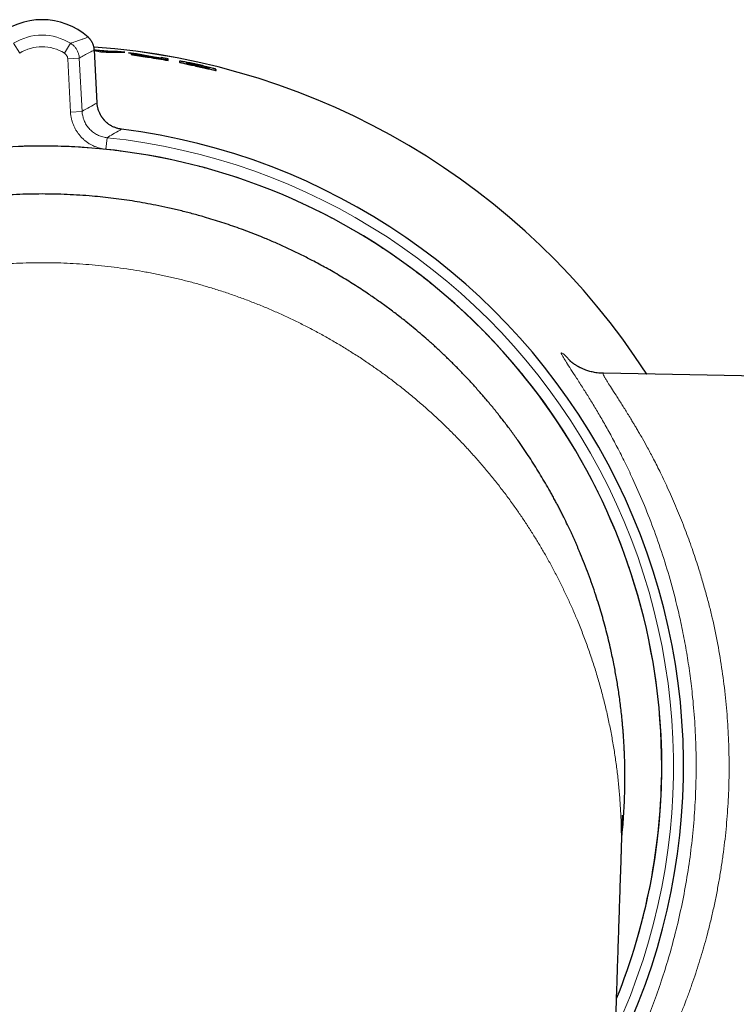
# Model space of a CAD drawing. Header units: millimetres. Extents: x 8 to 882, y 12 to 770.
# Tile 15 of 60: x 456 to 487, y 357 to 399. Entities that reach past the tile are written whole.
import ezdxf

# ---------------------------------------------------------------- set-up
doc = ezdxf.new("R2010")
doc.units = ezdxf.units.MM

msp = doc.modelspace()

# ---------------------------------------------------------------- linework, layer by layer
at = {"color": 252, "linetype": 'Continuous', "lineweight": 0}
for p, q in [((458.981, 398.445), (458.981, 398.445)), ((456.038, 397.76), (455.774, 398.184)), ((457.962, 397.76), (458.226, 398.184)), ((459.367, 395.619), (459.248, 397.889)), ((459.248, 397.889), (459.249, 397.889)), ((458.103, 397.521), (458.602, 397.547)), ((458.223, 395.23), (458.103, 397.521)), ((458.602, 397.547), (458.722, 395.256)), ((459.367, 395.619), (459.367, 395.62)), ((458.223, 395.23), (458.722, 395.256)), ((460.417, 394.492), (460.417, 394.492)), ((459.797, 394.126), (459.745, 393.629))]:
    msp.add_line(p, q, dxfattribs=at)
at = {"color": 7, "linetype": 'Continuous', "lineweight": 30}
for p, q in [((459.295, 397.895), (459.247, 397.903)), ((459.367, 395.62), (459.249, 397.889)), ((459.25, 397.87), (459.523, 397.824)), ((459.291, 397.845), (459.295, 397.895)), ((460.011, 397.833), (459.295, 397.895)), ((459.351, 397.834), (459.355, 397.883)), ((459.638, 397.832), (459.355, 397.883)), ((459.355, 397.883), (459.921, 397.835)), ((459.921, 397.835), (459.638, 397.832)), ((459.916, 397.785), (459.921, 397.835)), ((460.007, 397.783), (460.011, 397.833)), ((460.252, 397.831), (460.011, 397.833)), ((460.247, 397.781), (460.252, 397.831)), ((460.56, 397.797), (460.252, 397.831)), ((459.523, 397.824), (459.753, 397.804)), ((459.753, 397.804), (460.56, 397.797)), ((461.061, 397.734), (460.72, 397.778)), ((460.72, 397.778), (461.482, 397.642)), ((461.818, 397.592), (461.061, 397.734)), ((462.118, 397.543), (461.818, 397.592)), ((462.419, 397.523), (462.118, 397.576)), ((462.118, 397.576), (462.118, 397.543)), ((462.118, 397.536), (462.118, 397.506)), ((462.41, 397.474), (462.143, 397.521)), ((462.419, 397.447), (462.419, 397.523)), ((463.208, 397.356), (463.198, 397.307)), ((464.176, 397.083), (464.18, 397.099)), ((488.505, 383.871), (481.142, 384)), ((481.901, 363.04), (481.902, 363.071))]:
    msp.add_line(p, q, dxfattribs=at)
for centre, radius, start, end in [((457, 396.216), 2.982, 48.3707, 131.6293), ((457, 367.116), 30.988, 32.9416, 85.8738), ((457, 367.116), 27.588, 333.2102, 82.8854), ((457, 367.116), 26.65, 0, 202.0153), ((457, 367.116), 26.65, 337.9935, 0)]:
    msp.add_arc(centre, radius, start, end, dxfattribs=at)
at = {"color": 252, "linetype": 'Continuous', "lineweight": 0}
for centre, radius, start, end in [((457, 396.216), 2.982, 48.3707, 131.6293), ((457, 396.216), 2.318, 58.0703, 121.9297), ((457, 396.216), 1.819, 58.0703, 121.9297), ((457, 367.116), 30.988, 32.9418, 85.8734), ((457, 367.116), 27.588, 333.2104, 82.8854), ((457, 367.116), 27.154, 335.2629, 84.0886), ((457, 367.116), 26.654, 337.9698, 84.0886)]:
    msp.add_arc(centre, radius, start, end, dxfattribs=at)
msp.add_ellipse((484.94, 368.581), major_axis=(44.516, 2.333), ratio=0.756025, start_param=2.142593, end_param=2.160396, dxfattribs=at)
for points, knots in [([(458.226, 398.184), (458.275, 398.201), (458.407, 398.248), (458.582, 398.309), (458.785, 398.379), (458.906, 398.42), (458.981, 398.445)], [0, 0, 0, 0, 0.183944, 0.501188, 0.689362, 1, 1, 1, 1]), ([(459.248, 397.889), (459.247, 397.905), (459.244, 397.943), (459.235, 398.002), (459.22, 398.067), (459.198, 398.132), (459.17, 398.197), (459.134, 398.263), (459.09, 398.328), (459.04, 398.39), (459.001, 398.427), (458.981, 398.445)], [0, 0, 0, 0, 0.07397, 0.178963, 0.283955, 0.3916, 0.500036, 0.621982, 0.745082, 0.871891, 1, 1, 1, 1]), ([(458.226, 398.184), (458.257, 398.163), (458.305, 398.131), (458.361, 398.079), (458.403, 398.035), (458.443, 397.986), (458.481, 397.931), (458.515, 397.872), (458.543, 397.81), (458.566, 397.747), (458.584, 397.682), (458.596, 397.615), (458.6, 397.57), (458.602, 397.547)], [0, 0, 0, 0, 0.147389, 0.222662, 0.297936, 0.384442, 0.470948, 0.559964, 0.648981, 0.73548, 0.82198, 0.91099, 1, 1, 1, 1]), ([(459.248, 397.889), (459.181, 397.857), (459.073, 397.804), (458.897, 397.713), (458.749, 397.633), (458.641, 397.57), (458.602, 397.547)], [0, 0, 0, 0, 0.31065, 0.498827, 0.816067, 1, 1, 1, 1]), ([(458.103, 397.521), (458.101, 397.538), (458.098, 397.571), (458.082, 397.619), (458.059, 397.665), (458.03, 397.703), (457.998, 397.736), (457.974, 397.752), (457.962, 397.76)], [0, 0, 0, 0, 0.172976, 0.350968, 0.523945, 0.701939, 0.849437, 1, 1, 1, 1]), ([(460.417, 394.492), (460.384, 394.497), (460.318, 394.507), (460.221, 394.532), (460.124, 394.565), (460.031, 394.607), (459.943, 394.655), (459.859, 394.711), (459.779, 394.774), (459.705, 394.844), (459.638, 394.919), (459.577, 394.999), (459.523, 395.086), (459.476, 395.176), (459.437, 395.269), (459.407, 395.365), (459.384, 395.464), (459.372, 395.55), (459.368, 395.602), (459.367, 395.619)], [0, 0, 0, 0, 0.0594623, 0.1193369, 0.1805128, 0.2421388, 0.3015864, 0.3614473, 0.4226125, 0.4842286, 0.5436385, 0.6034617, 0.6645889, 0.7261668, 0.7855565, 0.8453591, 0.906464, 0.9680186, 1, 1, 1, 1]), ([(459.745, 393.629), (459.708, 393.633), (459.623, 393.644), (459.493, 393.672), (459.356, 393.714), (459.223, 393.767), (459.094, 393.831), (458.972, 393.906), (458.857, 393.991), (458.748, 394.085), (458.649, 394.188), (458.558, 394.299), (458.477, 394.418), (458.406, 394.542), (458.346, 394.673), (458.297, 394.807), (458.26, 394.946), (458.234, 395.087), (458.226, 395.182), (458.223, 395.23)], [0, 0, 0, 0, 0.046762, 0.106242, 0.165935, 0.225627, 0.285106, 0.34457, 0.404245, 0.46392, 0.523383, 0.582854, 0.642538, 0.702222, 0.761693, 0.821163, 0.880846, 0.940529, 1, 1, 1, 1]), ([(458.722, 395.256), (458.724, 395.223), (458.729, 395.157), (458.748, 395.058), (458.774, 394.959), (458.808, 394.864), (458.85, 394.772), (458.9, 394.684), (458.957, 394.6), (459.022, 394.522), (459.092, 394.449), (459.167, 394.383), (459.249, 394.322), (459.336, 394.269), (459.426, 394.224), (459.52, 394.187), (459.617, 394.157), (459.71, 394.137), (459.77, 394.129), (459.797, 394.126)], [0, 0, 0, 0, 0.058515, 0.117438, 0.177642, 0.23829, 0.296802, 0.35572, 0.415922, 0.476568, 0.535078, 0.593995, 0.654194, 0.714836, 0.773377, 0.832325, 0.892554, 0.953224, 1, 1, 1, 1]), ([(460.417, 394.492), (460.396, 394.48), (460.271, 394.408), (460.064, 394.286), (459.878, 394.175), (459.797, 394.126)], [0, 0, 0, 0, 0.099308, 0.604208, 1, 1, 1, 1]), ([(481.707, 357.129), (481.72, 357.161), (481.797, 357.349), (481.942, 357.726), (482.138, 358.262), (482.332, 358.834), (482.513, 359.408), (482.681, 359.986), (482.835, 360.567), (482.976, 361.152), (483.104, 361.739), (483.219, 362.329), (483.32, 362.92), (483.407, 363.511), (483.481, 364.102), (483.542, 364.695), (483.589, 365.289), (483.623, 365.884), (483.644, 366.481), (483.652, 367.082), (483.646, 367.686), (483.626, 368.288), (483.593, 368.889), (483.546, 369.488), (483.486, 370.086), (483.412, 370.683), (483.325, 371.277), (483.225, 371.868), (483.112, 372.455), (482.986, 373.037), (482.847, 373.617), (482.695, 374.193), (482.531, 374.766), (482.353, 375.337), (482.161, 375.906), (481.955, 376.473), (481.737, 377.035), (481.507, 377.591), (481.265, 378.141), (481.01, 378.686), (480.743, 379.224), (480.464, 379.757), (480.174, 380.281), (479.873, 380.797), (479.561, 381.305), (479.238, 381.806), (478.904, 382.299), (478.56, 382.785), (478.202, 383.265), (477.833, 383.739), (477.451, 384.206), (477.06, 384.664), (476.658, 385.113), (476.248, 385.551), (475.827, 385.981), (475.397, 386.401), (474.957, 386.811), (474.51, 387.209), (474.055, 387.597), (473.593, 387.973), (473.122, 388.339), (472.644, 388.694), (472.158, 389.038), (471.662, 389.373), (471.156, 389.698), (470.642, 390.012), (470.12, 390.315), (469.593, 390.605), (469.06, 390.883), (468.521, 391.149), (467.976, 391.403), (467.426, 391.644), (466.872, 391.873), (466.314, 392.088), (465.754, 392.29), (465.189, 392.479), (464.62, 392.656), (464.047, 392.82), (463.468, 392.971), (462.884, 393.111), (462.294, 393.237), (461.702, 393.35), (461.108, 393.45), (460.514, 393.536), (459.917, 393.608), (459.318, 393.667), (458.719, 393.713), (458.121, 393.745), (457.524, 393.763), (456.928, 393.768), (456.332, 393.76), (455.737, 393.738), (455.142, 393.703), (454.545, 393.655), (453.948, 393.593), (453.349, 393.517), (452.753, 393.428), (452.16, 393.325), (451.571, 393.209), (450.983, 393.08), (450.399, 392.938), (449.819, 392.783), (449.243, 392.615), (448.674, 392.434), (448.11, 392.242), (447.551, 392.037), (446.996, 391.819), (446.446, 391.59), (445.899, 391.347), (445.356, 391.09), (444.816, 390.82), (444.283, 390.539), (443.758, 390.246), (443.24, 389.941), (442.728, 389.625), (442.224, 389.297), (441.728, 388.959), (441.241, 388.61), (440.763, 388.251), (440.295, 387.883), (439.834, 387.504), (439.383, 387.115), (438.94, 386.717), (438.505, 386.306), (438.077, 385.884), (437.657, 385.451), (437.247, 385.009), (436.848, 384.559), (436.46, 384.1), (436.082, 383.632), (435.715, 383.156), (435.359, 382.672), (435.015, 382.182), (434.682, 381.685), (434.362, 381.183), (434.054, 380.673), (433.756, 380.157), (433.47, 379.634), (433.195, 379.102), (432.931, 378.563), (432.678, 378.015), (432.438, 377.462), (432.211, 376.905), (431.996, 376.344), (431.795, 375.777), (431.606, 375.207), (431.43, 374.632), (431.267, 374.055), (431.118, 373.477), (430.982, 372.897), (430.86, 372.313), (430.75, 371.728), (430.654, 371.14), (430.57, 370.547), (430.499, 369.951), (430.442, 369.35), (430.398, 368.749), (430.368, 368.148), (430.352, 367.547), (430.349, 366.946), (430.359, 366.345), (430.383, 365.744), (430.421, 365.146), (430.472, 364.551), (430.536, 363.959), (430.613, 363.368), (430.703, 362.779), (430.807, 362.192), (430.924, 361.605), (431.055, 361.019), (431.2, 360.433), (431.357, 359.852), (431.528, 359.275), (431.711, 358.702), (431.908, 358.134), (432.101, 357.609), (432.234, 357.277), (432.293, 357.13)], [0, 0, 0, 0, 0.001, 0.005849, 0.01164, 0.017432, 0.023222, 0.028988, 0.034757, 0.040527, 0.046297, 0.052065, 0.057831, 0.063546, 0.069264, 0.074983, 0.080703, 0.086421, 0.092136, 0.097927, 0.103718, 0.109509, 0.115274, 0.121043, 0.126813, 0.132583, 0.138352, 0.144117, 0.149832, 0.15555, 0.16127, 0.166989, 0.172707, 0.178422, 0.184213, 0.190004, 0.195795, 0.201561, 0.207329, 0.213099, 0.218869, 0.224638, 0.230404, 0.236119, 0.241837, 0.247556, 0.253275, 0.258993, 0.264709, 0.270499, 0.276291, 0.282082, 0.287847, 0.293616, 0.299386, 0.305156, 0.310924, 0.31669, 0.322405, 0.328123, 0.333842, 0.339562, 0.34528, 0.350995, 0.356786, 0.362577, 0.368368, 0.374134, 0.379902, 0.385672, 0.391442, 0.397211, 0.402976, 0.408692, 0.414409, 0.420129, 0.425848, 0.431566, 0.437281, 0.443072, 0.448864, 0.454654, 0.46042, 0.466189, 0.471959, 0.477729, 0.483497, 0.489263, 0.494978, 0.500696, 0.506415, 0.512135, 0.517853, 0.523568, 0.529358, 0.53515, 0.540941, 0.546706, 0.552475, 0.558245, 0.564015, 0.569784, 0.575549, 0.581264, 0.586982, 0.592702, 0.598421, 0.604139, 0.609854, 0.615645, 0.621436, 0.627227, 0.632993, 0.638761, 0.644531, 0.650301, 0.65607, 0.661836, 0.667551, 0.673269, 0.678988, 0.684707, 0.690425, 0.69614, 0.701931, 0.707723, 0.713513, 0.719279, 0.725048, 0.730818, 0.736588, 0.742356, 0.748122, 0.753837, 0.759555, 0.765274, 0.770994, 0.776712, 0.782427, 0.788218, 0.794009, 0.7998, 0.805566, 0.811334, 0.817104, 0.822874, 0.828643, 0.834408, 0.840123, 0.845841, 0.851561, 0.85728, 0.862998, 0.868713, 0.874504, 0.880295, 0.886086, 0.891852, 0.89762, 0.90339, 0.909161, 0.914929, 0.920695, 0.92641, 0.932128, 0.937847, 0.943567, 0.949284, 0.955, 0.96079, 0.966582, 0.972373, 0.978138, 0.983907, 0.989677, 0.995447, 1, 1, 1, 1]), ([(457, 388.754), (456.817, 388.752), (456.452, 388.75), (455.904, 388.731), (455.357, 388.701), (454.81, 388.659), (454.268, 388.605), (453.73, 388.54), (453.197, 388.464), (452.666, 388.376), (452.134, 388.276), (451.6, 388.164), (451.067, 388.04), (450.536, 387.904), (450.008, 387.756), (449.487, 387.597), (448.972, 387.429), (448.464, 387.25), (447.961, 387.06), (447.458, 386.859), (446.957, 386.645), (446.458, 386.419), (445.964, 386.182), (445.475, 385.934), (444.995, 385.677), (444.523, 385.411), (444.06, 385.137), (443.603, 384.853), (443.15, 384.557), (442.7, 384.25), (442.255, 383.931), (441.817, 383.602), (441.386, 383.264), (440.965, 382.918), (440.555, 382.566), (440.154, 382.207), (439.761, 381.839), (439.383, 381.469), (439.019, 381.098), (438.669, 380.726), (438.326, 380.346), (437.992, 379.96), (437.665, 379.567), (437.353, 379.175), (437.054, 378.784), (436.769, 378.396), (436.491, 378.002), (436.221, 377.603), (435.949, 377.183), (435.675, 376.742), (435.402, 376.279), (435.138, 375.81), (434.885, 375.336), (434.643, 374.856), (434.41, 374.371), (434.188, 373.881), (433.967, 373.364), (433.749, 372.818), (433.535, 372.243), (433.336, 371.663), (433.151, 371.079), (432.981, 370.493), (432.827, 369.907), (432.688, 369.322), (432.563, 368.733), (432.451, 368.137), (432.354, 367.534), (432.271, 366.926), (432.202, 366.315), (432.149, 365.703), (432.112, 365.09), (432.089, 364.476), (432.082, 363.862), (432.085, 363.393), (432.096, 363.13), (432.098, 363.071)], [0, 0, 0, 0, 0.011839, 0.023682, 0.035533, 0.047396, 0.059275, 0.07096, 0.082669, 0.094403, 0.106167, 0.118179, 0.130229, 0.14232, 0.154455, 0.166638, 0.178652, 0.190718, 0.202838, 0.215014, 0.227473, 0.239995, 0.252582, 0.265238, 0.277962, 0.290528, 0.303164, 0.315871, 0.328651, 0.341738, 0.354903, 0.368145, 0.381465, 0.394863, 0.408099, 0.42141, 0.434797, 0.44826, 0.461124, 0.474056, 0.487055, 0.50012, 0.513251, 0.526447, 0.538947, 0.551503, 0.564114, 0.57678, 0.589498, 0.603755, 0.618074, 0.632455, 0.646894, 0.661392, 0.675944, 0.69055, 0.705208, 0.721982, 0.738817, 0.755708, 0.772653, 0.789646, 0.806381, 0.823155, 0.839966, 0.85681, 0.874027, 0.891269, 0.908533, 0.925815, 0.943109, 0.960412, 0.977719, 0.994988, 1, 1, 1, 1]), ([(481.902, 363.071), (481.904, 363.129), (481.915, 363.393), (481.918, 363.861), (481.911, 364.474), (481.889, 365.087), (481.851, 365.699), (481.798, 366.31), (481.731, 366.915), (481.649, 367.516), (481.553, 368.11), (481.444, 368.702), (481.318, 369.295), (481.178, 369.889), (481.022, 370.483), (480.851, 371.073), (480.665, 371.659), (480.466, 372.24), (480.252, 372.816), (480.036, 373.355), (479.822, 373.857), (479.612, 374.323), (479.393, 374.784), (479.164, 375.241), (478.925, 375.693), (478.682, 376.131), (478.436, 376.556), (478.186, 376.968), (477.928, 377.375), (477.662, 377.777), (477.379, 378.189), (477.075, 378.611), (476.752, 379.04), (476.419, 379.463), (476.077, 379.878), (475.727, 380.286), (475.367, 380.686), (475, 381.079), (474.621, 381.465), (474.232, 381.846), (473.832, 382.22), (473.423, 382.585), (473.007, 382.941), (472.586, 383.286), (472.16, 383.62), (471.729, 383.942), (471.292, 384.255), (470.845, 384.561), (470.389, 384.858), (469.923, 385.147), (469.451, 385.426), (468.974, 385.694), (468.493, 385.95), (468.01, 386.195), (467.524, 386.427), (467.034, 386.649), (466.536, 386.861), (466.03, 387.064), (465.517, 387.257), (465, 387.438), (464.479, 387.608), (463.958, 387.766), (463.436, 387.911), (462.914, 388.044), (462.39, 388.166), (461.86, 388.278), (461.324, 388.378), (460.784, 388.467), (460.241, 388.544), (459.697, 388.609), (459.154, 388.662), (458.614, 388.703), (458.076, 388.732), (457.538, 388.75), (457.179, 388.752), (457, 388.754)], [0, 0, 0, 0, 0.004975, 0.022282, 0.039552, 0.056817, 0.074073, 0.091317, 0.108544, 0.125442, 0.142316, 0.159161, 0.175974, 0.193092, 0.210169, 0.2272, 0.244182, 0.261111, 0.277982, 0.294793, 0.308723, 0.322607, 0.336443, 0.350229, 0.363964, 0.377645, 0.390495, 0.403294, 0.416043, 0.428738, 0.44138, 0.455425, 0.469401, 0.483306, 0.497139, 0.510901, 0.524588, 0.538202, 0.55174, 0.565447, 0.579076, 0.592626, 0.606097, 0.61949, 0.632567, 0.645569, 0.658497, 0.67135, 0.684361, 0.697297, 0.71016, 0.72295, 0.735669, 0.748094, 0.760454, 0.772751, 0.784986, 0.797383, 0.809722, 0.822005, 0.834234, 0.846414, 0.858329, 0.870203, 0.882036, 0.893833, 0.905811, 0.917758, 0.929678, 0.941575, 0.953452, 0.965102, 0.976741, 0.988372, 1, 1, 1, 1]), ([(482.396, 379.479), (482.285, 379.715), (482.065, 380.183), (481.735, 380.829), (481.414, 381.428), (481.104, 381.978), (480.809, 382.482), (480.53, 382.939), (480.251, 383.386), (479.981, 383.805), (479.739, 384.177), (479.549, 384.47), (479.415, 384.686), (479.338, 384.826), (479.321, 384.892), (479.364, 384.882), (479.472, 384.79), (479.61, 384.653), (479.722, 384.528), (479.762, 384.485)], [0, 0, 0, 0, 0.056342, 0.111876, 0.166743, 0.221087, 0.275059, 0.32881, 0.382495, 0.449334, 0.514782, 0.579199, 0.642967, 0.706481, 0.770142, 0.83402, 0.898748, 0.964749, 1, 1, 1, 1]), ([(481.142, 383.992), (481.136, 383.994), (481.12, 384), (481.127, 383.97), (481.148, 383.919), (481.19, 383.84), (481.25, 383.736), (481.343, 383.586), (481.483, 383.369), (481.686, 383.057), (481.885, 382.745), (482.057, 382.471), (482.184, 382.263), (482.306, 382.063), (482.411, 381.888), (482.502, 381.738), (482.594, 381.584), (482.702, 381.401), (482.853, 381.141), (483.054, 380.779), (483.313, 380.289), (483.61, 379.699), (483.821, 379.249), (483.932, 379.011)], [0, 0, 0, 0, 0.029129, 0.07654, 0.124204, 0.172162, 0.220454, 0.267855, 0.340341, 0.417357, 0.498994, 0.534684, 0.571207, 0.608567, 0.634926, 0.654829, 0.678092, 0.704716, 0.734699, 0.788599, 0.850787, 0.921256, 1, 1, 1, 1]), ([(481.573, 353.105), (481.592, 353.139), (481.763, 353.449), (482.07, 354.06), (482.48, 354.923), (482.853, 355.78), (483.212, 356.68), (483.554, 357.627), (483.875, 358.618), (484.172, 359.666), (484.438, 360.762), (484.668, 361.898), (484.854, 363.053), (484.995, 364.226), (485.088, 365.415), (485.134, 366.618), (485.13, 367.825), (485.075, 369.03), (484.981, 370.123), (484.861, 371.106), (484.726, 371.982), (484.566, 372.85), (484.349, 373.858), (484.061, 374.986), (483.691, 376.206), (483.286, 377.363), (482.852, 378.465), (482.549, 379.14), (482.396, 379.479)], [0, 0, 0, 0, 0.0058927, 0.054731, 0.0945139, 0.1338735, 0.1729416, 0.2118528, 0.2507436, 0.289751, 0.3301464, 0.369938, 0.4092973, 0.4484013, 0.4874306, 0.5265673, 0.5659669, 0.6052027, 0.6444627, 0.67404, 0.7038145, 0.7338628, 0.7642594, 0.8110269, 0.8577406, 0.9046467, 0.951988, 1, 1, 1, 1]), ([(483.932, 379.011), (484.053, 378.742), (484.287, 378.218), (484.616, 377.394), (484.915, 376.584), (485.133, 375.939), (485.282, 375.468), (485.373, 375.169), (485.46, 374.874), (485.542, 374.584), (485.62, 374.3), (485.692, 374.022), (485.76, 373.75), (485.89, 373.201), (486.065, 372.361), (486.255, 371.215), (486.399, 370.063), (486.496, 368.912), (486.547, 367.768), (486.552, 366.638), (486.509, 365.516), (486.422, 364.395), (486.312, 363.459), (486.202, 362.71), (486.107, 362.145), (486.002, 361.582), (485.885, 361.021), (485.756, 360.462), (485.626, 359.944), (485.494, 359.46), (485.363, 359.008), (485.222, 358.55), (485.071, 358.086), (484.909, 357.619), (484.754, 357.194), (484.591, 356.768), (484.412, 356.321), (484.19, 355.796), (483.933, 355.219), (483.684, 354.694), (483.463, 354.248), (483.286, 353.903), (483.124, 353.598), (482.978, 353.33), (482.848, 353.097), (482.733, 352.895), (482.615, 352.691), (482.486, 352.47), (482.345, 352.233), (482.208, 352.008), (482.08, 351.801), (481.963, 351.613), (481.854, 351.442), (481.701, 351.203), (481.577, 351.009), (481.508, 350.9), (481.5, 350.887)], [0, 0, 0, 0, 0.03263, 0.063412, 0.09235, 0.11945, 0.129597, 0.139461, 0.149044, 0.158345, 0.167366, 0.176107, 0.184569, 0.192752, 0.226941, 0.260491, 0.293445, 0.325852, 0.357762, 0.389228, 0.4201, 0.451603, 0.483785, 0.500148, 0.516698, 0.533439, 0.550377, 0.567517, 0.584864, 0.599045, 0.613716, 0.62888, 0.644538, 0.660692, 0.677343, 0.689776, 0.70706, 0.727279, 0.750433, 0.776525, 0.793698, 0.80957, 0.824141, 0.83741, 0.849377, 0.860042, 0.869404, 0.882933, 0.897528, 0.911644, 0.925281, 0.93844, 0.951124, 0.963334, 0.995434, 1, 1, 1, 1])]:
    msp.add_open_spline(points, degree=3, knots=knots, dxfattribs=at)
at = {"color": 7, "linetype": 'Continuous', "lineweight": 30}
for points, knots in [([(459.248, 397.889), (459.247, 397.907), (459.245, 397.943), (459.236, 397.996), (459.224, 398.049), (459.209, 398.101), (459.19, 398.152), (459.168, 398.201), (459.142, 398.249), (459.114, 398.294), (459.082, 398.338), (459.048, 398.379), (459.014, 398.415), (458.991, 398.436), (458.981, 398.445)], [0, 0, 0, 0, 0.0835819, 0.1692252, 0.2549776, 0.3408052, 0.4266745, 0.512319, 0.5970345, 0.6817994, 0.7667513, 0.8518984, 0.9372366, 1, 1, 1, 1]), ([(461.482, 397.642), (461.449, 397.647), (461.381, 397.656), (461.288, 397.668), (461.201, 397.679), (461.098, 397.691), (460.985, 397.703), (460.891, 397.71), (460.842, 397.712), (460.834, 397.708), (460.853, 397.701), (460.89, 397.694), (460.941, 397.684), (461.035, 397.669), (461.17, 397.648), (461.291, 397.629), (461.388, 397.615), (461.487, 397.599), (461.693, 397.568), (462.006, 397.519), (462.281, 397.471), (462.419, 397.447)], [0, 0, 0, 0, 0.031063, 0.062737, 0.093192, 0.125533, 0.188248, 0.250581, 0.313177, 0.3759, 0.441671, 0.472068, 0.501229, 0.563499, 0.626453, 0.657728, 0.688957, 0.720404, 0.751468, 0.875717, 1, 1, 1, 1]), ([(461.139, 397.67), (461.139, 397.67), (461.141, 397.671), (461.158, 397.672), (461.202, 397.669), (461.283, 397.66), (461.363, 397.651), (461.431, 397.642), (461.498, 397.633), (461.561, 397.624), (461.613, 397.617), (461.665, 397.609), (461.718, 397.601), (461.753, 397.595), (461.771, 397.592), (461.773, 397.592), (461.78, 397.591), (461.81, 397.586), (461.873, 397.576), (461.982, 397.559), (462.068, 397.544), (462.118, 397.536)], [0, 0, 0, 0, 0.063343, 0.123774, 0.247838, 0.371748, 0.433995, 0.495953, 0.558752, 0.596878, 0.634363, 0.672188, 0.710012, 0.747836, 0.747986, 0.749157, 0.752403, 0.764671, 0.81231, 0.890753, 1, 1, 1, 1]), ([(462.118, 397.506), (462.006, 397.525), (461.839, 397.553), (461.642, 397.583), (461.529, 397.6), (461.422, 397.617), (461.307, 397.635), (461.205, 397.653), (461.147, 397.664), (461.142, 397.668), (461.139, 397.67)], [0, 0, 0, 0, 0.2468481, 0.3702506, 0.4328945, 0.4957203, 0.6215662, 0.7477391, 0.8737534, 1, 1, 1, 1]), ([(462.907, 397.418), (462.91, 397.418), (462.915, 397.419), (462.961, 397.413), (463.036, 397.401), (463.166, 397.378), (463.364, 397.34), (463.63, 397.284), (463.9, 397.223), (464.151, 397.162), (464.332, 397.114), (464.427, 397.087), (464.464, 397.076), (464.477, 397.069), (464.477, 397.061), (464.483, 397.045), (464.481, 397.031), (464.481, 397.023), (464.481, 397.021), (464.481, 397.02), (464.48, 397.02), (464.48, 397.02), (464.479, 397.019), (464.467, 397.02), (464.42, 397.029), (464.344, 397.045), (464.215, 397.074), (464.017, 397.119), (463.753, 397.178), (463.485, 397.237), (463.234, 397.292), (463.058, 397.332), (462.964, 397.354), (462.928, 397.363), (462.916, 397.367), (462.916, 397.372), (462.902, 397.391), (462.905, 397.406), (462.907, 397.418)], [0, 0, 0, 0, 0.015782, 0.030954, 0.046383, 0.062898, 0.093799, 0.125601, 0.157171, 0.188178, 0.221503, 0.236328, 0.250809, 0.254401, 0.285922, 0.376467, 0.469926, 0.493693, 0.499836, 0.501472, 0.501932, 0.502072, 0.502152, 0.517927, 0.532996, 0.548197, 0.564348, 0.594468, 0.626327, 0.658191, 0.688204, 0.720611, 0.735417, 0.750153, 0.752224, 0.769244, 0.817237, 1, 1, 1, 1]), ([(463.208, 397.356), (463.208, 397.344), (463.208, 397.33), (463.208, 397.316), (463.208, 397.313), (463.211, 397.31), (463.222, 397.306), (463.263, 397.295), (463.331, 397.279), (463.416, 397.26), (463.539, 397.232), (463.678, 397.201), (463.82, 397.17), (463.929, 397.146), (464.027, 397.124), (464.103, 397.108), (464.147, 397.099), (464.166, 397.096), (464.172, 397.095), (464.175, 397.095), (464.176, 397.095), (464.177, 397.095), (464.177, 397.096), (464.178, 397.097), (464.179, 397.101), (464.179, 397.105), (464.18, 397.11), (464.18, 397.117), (464.18, 397.125), (464.181, 397.132), (464.18, 397.137), (464.176, 397.141), (464.171, 397.144), (464.165, 397.146), (464.162, 397.147), (464.149, 397.151), (464.114, 397.161), (464.043, 397.18), (463.948, 397.203), (463.81, 397.236), (463.661, 397.27), (463.539, 397.296), (463.474, 397.309), (463.407, 397.323), (463.331, 397.338), (463.259, 397.351), (463.215, 397.357), (463.211, 397.357), (463.208, 397.356)], [0, 0, 0, 0, 0.243537, 0.258782, 0.276713, 0.293894, 0.304365, 0.31938, 0.335086, 0.351066, 0.36604, 0.396432, 0.413161, 0.431758, 0.448407, 0.463319, 0.477502, 0.485577, 0.489226, 0.490857, 0.49215, 0.492636, 0.496948, 0.509361, 0.52939, 0.557035, 0.592296, 0.635172, 0.685665, 0.743774, 0.767948, 0.786469, 0.799359, 0.802417, 0.804863, 0.806711, 0.821134, 0.836089, 0.852527, 0.871174, 0.903968, 0.919549, 0.927421, 0.935452, 0.953033, 0.968813, 0.984016, 1, 1, 1, 1]), ([(460.417, 394.493), (460.41, 394.494), (460.381, 394.497), (460.331, 394.506), (460.266, 394.52), (460.203, 394.538), (460.141, 394.56), (460.08, 394.585), (460.02, 394.614), (459.962, 394.646), (459.905, 394.681), (459.85, 394.719), (459.798, 394.76), (459.748, 394.804), (459.701, 394.85), (459.657, 394.898), (459.615, 394.949), (459.576, 395.003), (459.541, 395.058), (459.508, 395.116), (459.478, 395.175), (459.451, 395.236), (459.428, 395.298), (459.409, 395.361), (459.393, 395.425), (459.381, 395.49), (459.372, 395.555), (459.369, 395.598), (459.368, 395.62)], [0, 0, 0, 0, 0.0124, 0.052069, 0.091628, 0.131021, 0.170265, 0.209638, 0.24927, 0.289079, 0.328983, 0.368895, 0.408708, 0.448347, 0.487748, 0.526959, 0.566175, 0.605606, 0.6452, 0.684905, 0.724659, 0.764389, 0.804017, 0.843481, 0.882709, 0.922164, 0.961936, 1, 1, 1, 1]), ([(457, 391.707), (456.817, 391.706), (456.45, 391.703), (455.9, 391.684), (455.35, 391.654), (454.801, 391.612), (454.256, 391.558), (453.714, 391.492), (453.178, 391.415), (452.642, 391.327), (452.137, 391.232), (451.663, 391.133), (451.218, 391.032), (450.774, 390.923), (450.332, 390.805), (449.891, 390.679), (449.425, 390.536), (448.935, 390.376), (448.422, 390.195), (447.912, 390.003), (447.435, 389.811), (446.989, 389.622), (446.575, 389.437), (446.163, 389.244), (445.753, 389.043), (445.345, 388.834), (444.916, 388.603), (444.466, 388.35), (443.996, 388.072), (443.531, 387.782), (443.131, 387.522), (442.794, 387.293), (442.517, 387.1), (442.242, 386.902), (441.969, 386.7), (441.697, 386.494), (441.427, 386.283), (441.159, 386.067), (440.842, 385.805), (440.478, 385.493), (440.07, 385.127), (439.668, 384.751), (439.355, 384.445), (439.128, 384.216), (438.982, 384.066), (438.837, 383.915), (438.693, 383.762), (438.549, 383.607), (438.406, 383.451), (438.264, 383.292), (438.071, 383.073), (437.829, 382.791), (437.541, 382.442), (437.267, 382.099), (437.007, 381.762), (436.762, 381.431), (436.52, 381.094), (436.284, 380.754), (436.057, 380.416), (435.825, 380.056), (435.585, 379.669), (435.336, 379.252), (435.094, 378.826), (434.862, 378.4), (434.641, 377.975), (434.431, 377.55), (434.227, 377.119), (434.03, 376.678), (433.886, 376.34), (433.79, 376.107), (433.74, 375.983), (433.69, 375.859), (433.641, 375.733), (433.592, 375.607), (433.544, 375.48), (433.468, 375.276), (433.365, 374.994), (433.27, 374.718), (433.206, 374.527), (433.172, 374.421), (433.137, 374.315), (433.103, 374.208), (433.069, 374.101), (433.036, 373.994), (432.987, 373.832), (432.923, 373.615), (432.84, 373.325), (432.757, 373.016), (432.673, 372.689), (432.593, 372.355), (432.532, 372.089), (432.49, 371.894), (432.464, 371.772), (432.439, 371.649), (432.415, 371.531), (432.386, 371.383), (432.352, 371.205), (432.306, 370.954), (432.257, 370.664), (432.205, 370.331), (432.157, 369.99), (432.124, 369.732), (432.104, 369.562), (432.094, 369.483), (432.085, 369.404), (432.077, 369.324), (432.068, 369.243), (432.06, 369.163), (432.053, 369.089), (432.042, 368.975), (432.027, 368.818), (432.009, 368.598), (431.991, 368.357), (431.974, 368.095), (431.96, 367.823), (431.948, 367.541), (431.939, 367.248), (431.933, 366.945), (431.932, 366.717), (431.932, 366.567), (431.932, 366.5), (431.933, 366.432), (431.934, 366.364), (431.934, 366.296), (431.935, 366.229), (431.937, 366.161), (431.94, 365.974), (431.947, 365.746), (431.959, 365.472), (431.969, 365.27), (431.981, 365.066), (431.995, 364.859), (432.01, 364.654), (432.023, 364.501), (432.031, 364.405), (432.035, 364.361), (432.039, 364.319), (432.043, 364.277), (432.047, 364.235), (432.051, 364.192), (432.057, 364.134), (432.062, 364.089), (432.065, 364.061)], [0, 0, 0, 0, 0.011224, 0.022459, 0.033709, 0.044978, 0.056271, 0.067388, 0.078535, 0.089716, 0.100933, 0.110365, 0.119839, 0.129356, 0.138919, 0.148529, 0.158189, 0.169641, 0.181166, 0.19277, 0.204454, 0.214174, 0.223966, 0.233833, 0.243775, 0.253794, 0.263892, 0.275896, 0.288013, 0.300245, 0.312596, 0.320185, 0.32783, 0.335532, 0.34329, 0.351106, 0.35898, 0.366912, 0.374903, 0.387579, 0.400403, 0.413375, 0.426498, 0.431447, 0.436425, 0.44143, 0.446464, 0.451526, 0.456617, 0.461736, 0.466884, 0.477763, 0.488768, 0.4999, 0.509948, 0.520097, 0.53035, 0.540705, 0.550863, 0.560786, 0.572853, 0.585096, 0.597514, 0.610001, 0.622056, 0.634094, 0.646328, 0.658759, 0.671387, 0.674819, 0.67827, 0.681742, 0.685234, 0.688747, 0.692279, 0.695832, 0.705706, 0.715733, 0.718627, 0.721532, 0.72445, 0.727381, 0.730324, 0.73328, 0.736171, 0.743603, 0.751161, 0.7599, 0.768801, 0.777864, 0.787088, 0.790373, 0.793679, 0.797004, 0.800344, 0.803215, 0.808945, 0.814794, 0.823465, 0.832386, 0.841557, 0.850978, 0.853085, 0.855203, 0.857334, 0.859476, 0.861631, 0.863798, 0.8659, 0.867566, 0.872935, 0.878508, 0.885225, 0.892215, 0.899479, 0.907016, 0.914827, 0.922911, 0.93127, 0.933077, 0.934885, 0.936692, 0.9385, 0.940307, 0.942115, 0.943922, 0.94573, 0.957092, 0.962165, 0.967663, 0.97323, 0.978561, 0.984251, 0.989645, 0.990815, 0.99197, 0.99311, 0.994236, 0.995346, 0.996442, 0.997733, 1, 1, 1, 1]), ([(481.935, 364.056), (481.939, 364.091), (481.946, 364.16), (481.967, 364.385), (482.002, 364.786), (482.038, 365.365), (482.063, 366), (482.068, 366.441), (482.068, 366.689), (482.068, 366.742), (482.067, 366.795), (482.067, 366.847), (482.066, 366.899), (482.066, 366.951), (482.064, 367.078), (482.06, 367.266), (482.053, 367.513), (482.044, 367.733), (482.034, 367.938), (482.024, 368.127), (482.012, 368.309), (481.999, 368.49), (481.985, 368.67), (481.971, 368.842), (481.96, 368.961), (481.953, 369.03), (481.95, 369.058), (481.947, 369.089), (481.935, 369.219), (481.911, 369.443), (481.873, 369.759), (481.832, 370.069), (481.788, 370.373), (481.742, 370.669), (481.693, 370.957), (481.642, 371.238), (481.587, 371.525), (481.526, 371.823), (481.452, 372.163), (481.366, 372.531), (481.267, 372.924), (481.165, 373.307), (481.057, 373.686), (480.941, 374.07), (480.81, 374.482), (480.662, 374.916), (480.501, 375.364), (480.334, 375.801), (480.2, 376.132), (480.105, 376.361), (480.049, 376.492), (479.993, 376.622), (479.936, 376.752), (479.879, 376.88), (479.822, 377.008), (479.73, 377.208), (479.603, 377.478), (479.464, 377.763), (479.35, 377.989), (479.264, 378.158), (479.176, 378.326), (479.085, 378.496), (478.992, 378.668), (478.896, 378.841), (478.765, 379.074), (478.597, 379.365), (478.389, 379.712), (478.177, 380.052), (477.96, 380.39), (477.734, 380.728), (477.484, 381.09), (477.209, 381.471), (476.913, 381.867), (476.612, 382.253), (476.305, 382.631), (475.995, 382.997), (475.683, 383.353), (475.368, 383.698), (475.05, 384.035), (474.781, 384.309), (474.565, 384.523), (474.404, 384.68), (474.241, 384.836), (474.077, 384.989), (473.913, 385.141), (473.747, 385.291), (473.535, 385.48), (473.274, 385.706), (472.963, 385.967), (472.615, 386.25), (472.227, 386.553), (471.799, 386.874), (471.366, 387.183), (470.978, 387.449), (470.635, 387.674), (470.341, 387.862), (470.045, 388.046), (469.747, 388.224), (469.447, 388.399), (469.145, 388.568), (468.842, 388.733), (468.481, 388.924), (468.058, 389.138), (467.573, 389.369), (467.086, 389.59), (466.636, 389.782), (466.226, 389.948), (465.856, 390.091), (465.484, 390.228), (465.111, 390.359), (464.736, 390.484), (464.36, 390.603), (463.936, 390.729), (463.464, 390.861), (462.941, 390.994), (462.417, 391.116), (461.916, 391.222), (461.438, 391.312), (460.985, 391.389), (460.53, 391.458), (460.074, 391.519), (459.617, 391.571), (459.132, 391.618), (458.62, 391.656), (458.08, 391.685), (457.54, 391.703), (457.18, 391.706), (457, 391.707)], [0, 0, 0, 0, 0.002846, 0.0055453, 0.018053, 0.0349827, 0.0519271, 0.0688669, 0.0702964, 0.071716, 0.0731259, 0.0745259, 0.0759161, 0.0772965, 0.0786671, 0.0860298, 0.0923528, 0.0984394, 0.103674, 0.1087201, 0.1135779, 0.1182473, 0.1232534, 0.1280234, 0.1320257, 0.1327904, 0.1335481, 0.1342986, 0.1352985, 0.1439154, 0.1523383, 0.1606861, 0.1688344, 0.1767832, 0.1845326, 0.1920827, 0.1994336, 0.20782, 0.2161432, 0.22704, 0.2377076, 0.2481462, 0.258356, 0.2687518, 0.2796528, 0.2922777, 0.3046621, 0.3168063, 0.3287105, 0.3323962, 0.3360652, 0.3397175, 0.3433533, 0.3469724, 0.3505748, 0.3541607, 0.363936, 0.373586, 0.3784612, 0.3833038, 0.3881138, 0.3929579, 0.3979994, 0.4030127, 0.4079979, 0.4182933, 0.4284668, 0.4385188, 0.4484494, 0.4585635, 0.4689253, 0.4812236, 0.4933742, 0.5053779, 0.5172354, 0.5289473, 0.540309, 0.5515318, 0.5626163, 0.5735633, 0.5789256, 0.5842628, 0.589575, 0.5948623, 0.6001249, 0.6053627, 0.6105759, 0.6200698, 0.6294819, 0.6388131, 0.6511842, 0.6634127, 0.6755005, 0.6874492, 0.6953215, 0.7031457, 0.7109225, 0.7186523, 0.7263357, 0.7339734, 0.7415658, 0.7491137, 0.7608859, 0.7725519, 0.7841143, 0.7955757, 0.8040803, 0.8125418, 0.8209614, 0.8293402, 0.8376794, 0.8459801, 0.8542435, 0.8655471, 0.8767858, 0.8879628, 0.8990816, 0.9086006, 0.9180925, 0.9275597, 0.9370043, 0.9464285, 0.9558345, 0.9668998, 0.9779467, 0.9889788, 1, 1, 1, 1]), ([(481.133, 384), (481.09, 384.001), (481.005, 384.004), (480.882, 384.017), (480.767, 384.034), (480.66, 384.056), (480.563, 384.081), (480.474, 384.107), (480.394, 384.134), (480.321, 384.161), (480.255, 384.189), (480.198, 384.215), (480.15, 384.237), (480.115, 384.255), (480.09, 384.269), (480.07, 384.28), (480.048, 384.291), (480.017, 384.309), (479.978, 384.332), (479.936, 384.359), (479.898, 384.384), (479.865, 384.407), (479.837, 384.427), (479.815, 384.443), (479.8, 384.455), (479.787, 384.465), (479.776, 384.473), (479.768, 384.48), (479.76, 384.486), (479.752, 384.493), (479.743, 384.5), (479.733, 384.509), (479.724, 384.517), (479.718, 384.522), (479.714, 384.526), (479.71, 384.529), (479.708, 384.531), (479.705, 384.533), (479.704, 384.535), (479.704, 384.535), (479.704, 384.535)], [0, 0, 0, 0, 0.048346, 0.094344, 0.137872, 0.178835, 0.217163, 0.252815, 0.285777, 0.316058, 0.34684, 0.373937, 0.396624, 0.414893, 0.42616, 0.435964, 0.448704, 0.464797, 0.494597, 0.525125, 0.555469, 0.585717, 0.614526, 0.640879, 0.661481, 0.680033, 0.696524, 0.710955, 0.72503, 0.742774, 0.764375, 0.796889, 0.827805, 0.85215, 0.874652, 0.896776, 0.918822, 0.94209, 0.976339, 1, 1, 1, 1]), ([(481.904, 363.07), (481.906, 363.127), (481.909, 363.239), (481.914, 363.404), (481.919, 363.563), (481.924, 363.716), (481.929, 363.863), (481.933, 364.004), (481.937, 364.129), (481.941, 364.239), (481.944, 364.331), (481.946, 364.412), (481.948, 364.474), (481.95, 364.52), (481.951, 364.554), (481.952, 364.587), (481.953, 364.62), (481.954, 364.654), (481.955, 364.692), (481.957, 364.73), (481.958, 364.766), (481.959, 364.794), (481.96, 364.817), (481.96, 364.838), (481.961, 364.857), (481.962, 364.875), (481.962, 364.891), (481.963, 364.905), (481.963, 364.916), (481.964, 364.926), (481.964, 364.938), (481.965, 364.952), (481.965, 364.964), (481.966, 364.974), (481.966, 364.984), (481.966, 364.992), (481.967, 364.998), (481.967, 365.001), (481.967, 365), (481.967, 365.001), (481.967, 365.002), (481.967, 365.002)], [0, 0, 0, 0, 0.070779, 0.139164, 0.205152, 0.268741, 0.32993, 0.388717, 0.443561, 0.486733, 0.525439, 0.559676, 0.589512, 0.604736, 0.619781, 0.634932, 0.65023, 0.665957, 0.68384, 0.707025, 0.725589, 0.742593, 0.755464, 0.768067, 0.782541, 0.795117, 0.807738, 0.819408, 0.82867, 0.836433, 0.847312, 0.865738, 0.879604, 0.892523, 0.909091, 0.928443, 0.94504, 0.958026, 0.971162, 0.985673, 1, 1, 1, 1]), ([(475.077, 157.189), (475.081, 157.32), (475.095, 157.738), (475.118, 158.439), (475.146, 159.286), (475.174, 160.12), (475.201, 160.939), (475.228, 161.756), (475.255, 162.572), (475.282, 163.384), (475.309, 164.181), (475.335, 164.963), (475.36, 165.729), (475.385, 166.48), (475.409, 167.215), (475.433, 167.935), (475.457, 168.639), (475.479, 169.328), (475.502, 170.001), (475.523, 170.647), (475.544, 171.265), (475.563, 171.857), (475.582, 172.436), (475.601, 173), (475.62, 173.562), (475.638, 174.12), (475.657, 174.673), (475.674, 175.212), (475.692, 175.734), (475.709, 176.241), (475.725, 176.724), (475.74, 177.183), (475.754, 177.619), (475.768, 178.04), (475.782, 178.449), (475.795, 178.843), (475.807, 179.223), (475.82, 179.59), (475.831, 179.943), (475.843, 180.282), (475.853, 180.586), (475.862, 180.856), (475.87, 181.097), (475.877, 181.336), (475.885, 181.576), (475.899, 181.998), (475.92, 182.608), (475.946, 183.409), (475.973, 184.223), (476.001, 185.051), (476.029, 185.892), (476.057, 186.747), (476.086, 187.615), (476.114, 188.466), (476.141, 189.298), (476.168, 190.112), (476.196, 190.937), (476.223, 191.768), (476.251, 192.597), (476.278, 193.417), (476.305, 194.222), (476.331, 195.014), (476.357, 195.791), (476.382, 196.555), (476.407, 197.306), (476.431, 198.038), (476.455, 198.754), (476.478, 199.452), (476.501, 200.137), (476.521, 200.736), (476.538, 201.253), (476.552, 201.693), (476.567, 202.136), (476.582, 202.587), (476.597, 203.047), (476.614, 203.546), (476.632, 204.083), (476.651, 204.661), (476.67, 205.251), (476.689, 205.823), (476.708, 206.375), (476.725, 206.905), (476.743, 207.445), (476.761, 207.994), (476.78, 208.553), (476.798, 209.112), (476.817, 209.671), (476.835, 210.23), (476.854, 210.801), (476.874, 211.382), (476.893, 211.974), (476.913, 212.578), (476.934, 213.192), (476.954, 213.817), (476.975, 214.453), (476.995, 215.053), (477.014, 215.615), (477.031, 216.136), (477.049, 216.659), (477.066, 217.179), (477.087, 217.814), (477.112, 218.561), (477.14, 219.416), (477.168, 220.255), (477.195, 221.079), (477.222, 221.886), (477.248, 222.663), (477.272, 223.41), (477.296, 224.128), (477.32, 224.831), (477.342, 225.521), (477.365, 226.196), (477.387, 226.857), (477.408, 227.504), (477.429, 228.137), (477.45, 228.755), (477.472, 229.422), (477.495, 230.136), (477.521, 230.896), (477.545, 231.635), (477.569, 232.352), (477.592, 233.048), (477.615, 233.729), (477.637, 234.396), (477.658, 235.047), (477.679, 235.684), (477.7, 236.29), (477.719, 236.865), (477.737, 237.409), (477.754, 237.942), (477.772, 238.465), (477.789, 238.985), (477.808, 239.559), (477.829, 240.193), (477.852, 240.888), (477.876, 241.598), (477.9, 242.322), (477.924, 243.061), (477.949, 243.799), (477.973, 244.537), (477.997, 245.274), (478.022, 246.023), (478.048, 246.785), (478.071, 247.484), (478.092, 248.12), (478.111, 248.691), (478.13, 249.273), (478.15, 249.867), (478.17, 250.472), (478.19, 251.089), (478.212, 251.739), (478.234, 252.423), (478.258, 253.142), (478.283, 253.875), (478.307, 254.622), (478.333, 255.391), (478.359, 256.182), (478.386, 256.994), (478.413, 257.822), (478.439, 258.603), (478.464, 259.335), (478.486, 260.016), (478.509, 260.707), (478.535, 261.5), (478.565, 262.388), (478.597, 263.364), (478.629, 264.327), (478.661, 265.277), (478.692, 266.213), (478.722, 267.136), (478.752, 268.046), (478.782, 268.942), (478.811, 269.824), (478.838, 270.633), (478.863, 271.369), (478.885, 272.035), (478.907, 272.697), (478.929, 273.358), (478.965, 274.439), (479.014, 275.945), (479.078, 277.877), (479.143, 279.817), (479.207, 281.765), (479.272, 283.722), (479.337, 285.682), (479.409, 287.839), (479.487, 290.186), (479.571, 292.719), (479.633, 294.587), (479.673, 295.795), (479.691, 296.347), (479.709, 296.898), (479.727, 297.448), (479.746, 298.001), (479.765, 298.593), (479.787, 299.231), (479.809, 299.915), (479.832, 300.613), (479.856, 301.329), (479.881, 302.064), (479.906, 302.818), (479.931, 303.587), (479.957, 304.369), (479.983, 305.162), (480.01, 305.964), (480.037, 306.775), (480.064, 307.601), (480.09, 308.383), (480.115, 309.12), (480.137, 309.806), (480.16, 310.492), (480.183, 311.171), (480.207, 311.91), (480.233, 312.708), (480.262, 313.561), (480.29, 314.409), (480.318, 315.252), (480.346, 316.089), (480.373, 316.911), (480.4, 317.719), (480.426, 318.512), (480.451, 319.276), (480.476, 320.012), (480.499, 320.72), (480.522, 321.415), (480.545, 322.097), (480.567, 322.767), (480.589, 323.423), (480.61, 324.066), (480.631, 324.697), (480.652, 325.314), (480.671, 325.915), (480.691, 326.5), (480.71, 327.069), (480.728, 327.625), (480.745, 328.121), (480.759, 328.559), (480.772, 328.94), (480.784, 329.314), (480.796, 329.682), (480.808, 330.046), (480.821, 330.411), (480.834, 330.83), (480.85, 331.307), (480.868, 331.843), (480.886, 332.394), (480.905, 332.964), (480.925, 333.552), (480.945, 334.158), (480.965, 334.78), (480.987, 335.417), (481.008, 336.069), (481.03, 336.735), (481.053, 337.417), (481.076, 338.112), (481.1, 338.822), (481.124, 339.547), (481.148, 340.287), (481.173, 341.038), (481.198, 341.798), (481.224, 342.568), (481.25, 343.353), (481.276, 344.158), (481.304, 344.983), (481.332, 345.828), (481.36, 346.688), (481.389, 347.563), (481.419, 348.453), (481.449, 349.359), (481.479, 350.279), (481.51, 351.214), (481.542, 352.164), (481.574, 353.129), (481.606, 354.109), (481.639, 355.104), (481.673, 356.115), (481.706, 357.11), (481.739, 358.092), (481.771, 359.057), (481.803, 360.035), (481.836, 361.026), (481.869, 362.029), (481.891, 362.702), (481.903, 363.04)], [0, 0, 0, 0, 0.001911, 0.006096, 0.010212, 0.01426, 0.018239, 0.02215, 0.026173, 0.030121, 0.033993, 0.037791, 0.041513, 0.045159, 0.048731, 0.052227, 0.055648, 0.058993, 0.062263, 0.065458, 0.068402, 0.071278, 0.074088, 0.076831, 0.079506, 0.082271, 0.084961, 0.087575, 0.090114, 0.092577, 0.094966, 0.097149, 0.099265, 0.101314, 0.103296, 0.105211, 0.10706, 0.108841, 0.110556, 0.112203, 0.113784, 0.114979, 0.116138, 0.117297, 0.118462, 0.119634, 0.123458, 0.127348, 0.131304, 0.135324, 0.13941, 0.143562, 0.147779, 0.152061, 0.155962, 0.159916, 0.163922, 0.167981, 0.172027, 0.176008, 0.179923, 0.183764, 0.187541, 0.191252, 0.194898, 0.198479, 0.201932, 0.205323, 0.208651, 0.211916, 0.214058, 0.216176, 0.218324, 0.220516, 0.222752, 0.225033, 0.227778, 0.230584, 0.233452, 0.236382, 0.238916, 0.241494, 0.244117, 0.246784, 0.249495, 0.252263, 0.254927, 0.257644, 0.260415, 0.263239, 0.266116, 0.269047, 0.272031, 0.275068, 0.278158, 0.281302, 0.28381, 0.28635, 0.288901, 0.291426, 0.293924, 0.298156, 0.302311, 0.306388, 0.310388, 0.31431, 0.318156, 0.321711, 0.325197, 0.328614, 0.331963, 0.335243, 0.338454, 0.341597, 0.344671, 0.347676, 0.350613, 0.354383, 0.358078, 0.361697, 0.36515, 0.36853, 0.37184, 0.375077, 0.378243, 0.381337, 0.384359, 0.387067, 0.389714, 0.392301, 0.394828, 0.397335, 0.399884, 0.403191, 0.406569, 0.410017, 0.413536, 0.417125, 0.420784, 0.424298, 0.427876, 0.431515, 0.435217, 0.438982, 0.441709, 0.44448, 0.447307, 0.450191, 0.453131, 0.456128, 0.459181, 0.462606, 0.466098, 0.46966, 0.473289, 0.476987, 0.480863, 0.48481, 0.488831, 0.492923, 0.49619, 0.499501, 0.502857, 0.50625, 0.511058, 0.515801, 0.52048, 0.525093, 0.529641, 0.534124, 0.538542, 0.542895, 0.547182, 0.551405, 0.554677, 0.557909, 0.561114, 0.564324, 0.567538, 0.576882, 0.586266, 0.595691, 0.605156, 0.614662, 0.624203, 0.633721, 0.646097, 0.658405, 0.670643, 0.673327, 0.676006, 0.678683, 0.681356, 0.684028, 0.686737, 0.689992, 0.693315, 0.696706, 0.700165, 0.703757, 0.707419, 0.711152, 0.714955, 0.718829, 0.722702, 0.726643, 0.730653, 0.73473, 0.738041, 0.741393, 0.744733, 0.748033, 0.751295, 0.755508, 0.759654, 0.763734, 0.767869, 0.771935, 0.775929, 0.779853, 0.783707, 0.78749, 0.790992, 0.794431, 0.797807, 0.801121, 0.804372, 0.80756, 0.810685, 0.813748, 0.816748, 0.819685, 0.822508, 0.825271, 0.827974, 0.830616, 0.832499, 0.83435, 0.83617, 0.837957, 0.839713, 0.841477, 0.843278, 0.845815, 0.848422, 0.851098, 0.853845, 0.85672, 0.859668, 0.862688, 0.865782, 0.868948, 0.872187, 0.875499, 0.878876, 0.882326, 0.885848, 0.889442, 0.89311, 0.896782, 0.900524, 0.904336, 0.908218, 0.912251, 0.916358, 0.920537, 0.924788, 0.929113, 0.93351, 0.93798, 0.942523, 0.947139, 0.951828, 0.956589, 0.961423, 0.96633, 0.97131, 0.975939, 0.980629, 0.98538, 0.990192, 0.995065, 1, 1, 1, 1])]:
    msp.add_open_spline(points, degree=3, knots=knots, dxfattribs=at)

doc.saveas('drawing.dxf')
